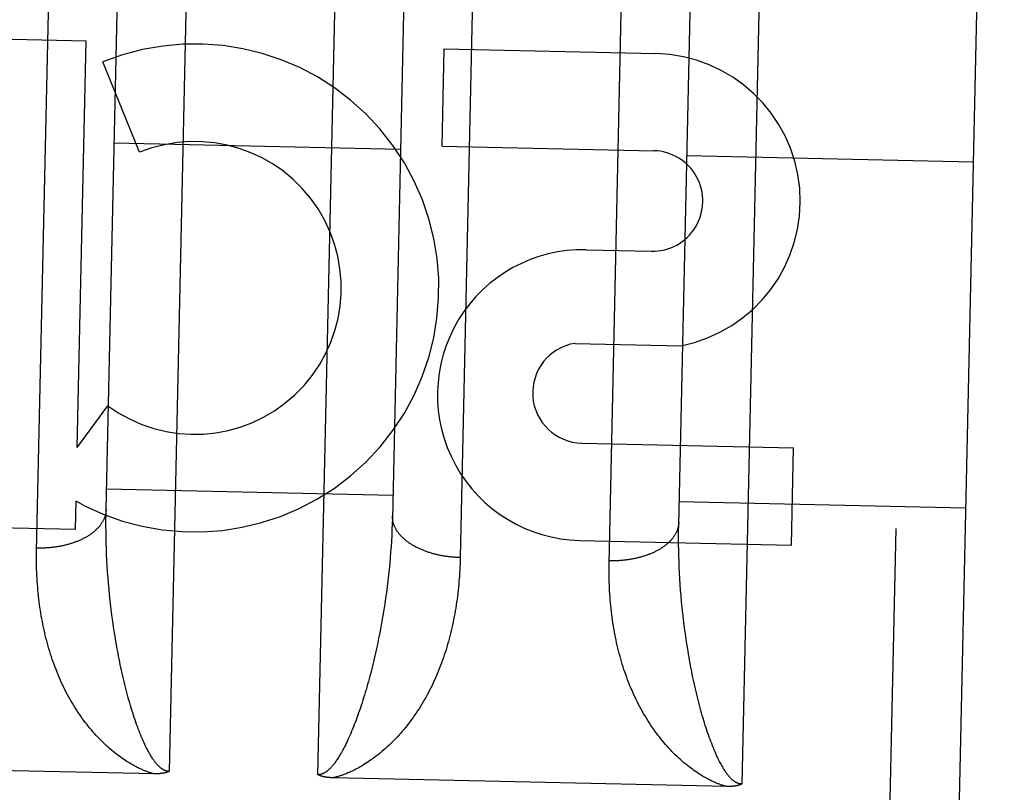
# Model space of a CAD drawing. Header units: inches. Extents: x 0 to 198, y 0 to 128.
# Tile 34 of 102: x 67.966 to 68.396, y 83.281 to 83.618. Entities that reach past the tile are written whole.
import ezdxf

# ---------------------------------------------------------------- set-up
doc = ezdxf.new("R2010")
doc.units = ezdxf.units.IN
doc.header["$LTSCALE"] = 10.8720930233
doc.header["$MEASUREMENT"] = 0
doc.linetypes.add('HIDDEN', pattern=[0.2, 0.1, -0.1])
doc.layers.add('02___PRT_ALL_AXES', color=7, linetype='CONTINUOUS')
doc.layers.add('DEFAULT_2', color=8, linetype='HIDDEN')

msp = doc.modelspace()

# ---------------------------------------------------------------- linework, layer by layer
at = {"layer": '02___PRT_ALL_AXES', "color": 8, "linetype": 'HIDDEN'}
for p, q in [((67.8391034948, 83.6120389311), (67.9951955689, 83.6085843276)), ((67.9912660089, 83.4310319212), (67.9951955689, 83.6085843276)), ((68.1504902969, 83.5626989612), (68.151429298, 83.605126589)), ((68.151429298, 83.605126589), (68.2438310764, 83.6030815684)), ((68.0185074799, 83.5599582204), (68.0024511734, 83.5994308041)), ((68.1504902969, 83.5626989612), (68.2428920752, 83.5606539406)), ((68.2133777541, 83.5174268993), (68.2418835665, 83.5167960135)), ((68.2085477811, 83.4765631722), (68.2548115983, 83.4755392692)), ((67.9912660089, 83.4310319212), (68.0046809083, 83.4492953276)), ((68.21150859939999, 83.432971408), (68.3039103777, 83.43092638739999)), ((68.3029713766, 83.3884987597), (68.3039103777, 83.43092638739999)), ((67.9904777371, 83.3954148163), (67.9907494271, 83.4076907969)), ((67.99421997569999, 83.4058406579), (67.9907494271, 83.4076907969)), ((67.83438566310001, 83.3988694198), (67.9904777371, 83.3954148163)), ((68.2105695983, 83.3905437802), (68.3029713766, 83.3884987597))]:
    msp.add_line(p, q, dxfattribs=at)
for centre, radius, start, end in [((68.042589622, 83.5007541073), 0.1065278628, 242.9957692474, 112.1348817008), ((68.2424938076, 83.5387226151), 0.0643728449, 281.0316215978, 88.80966321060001), ((68.042589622, 83.5007541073), 0.0639146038, 233.6216250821, 112.1347553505), ((68.2424067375, 83.5387245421), 0.0219347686, 268.6332962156, 88.7321464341), ((68.2119736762, 83.4539853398), 0.063457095, 88.7321464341, 268.7321464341), ((68.2119939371, 83.4549008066), 0.0219347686, 99.039149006, 268.7321464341)]:
    msp.add_arc(centre, radius, start, end, dxfattribs=at)
at = {"layer": 'DEFAULT_2', "color": 8, "linetype": 'HIDDEN'}
for p, q in [((68.0493035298, 84.1002857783), (68.0313635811, 83.28969092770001)), ((68.0963476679, 83.2882527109), (68.1142876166, 84.0988475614)), ((68.2992423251, 84.094754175), (68.2813023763, 83.2841593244)), ((68.3247307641, 82.30875296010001), (68.3642264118, 84.0933159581)), ((68.3935552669, 84.0626591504), (68.3553872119, 82.3380818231)), ((67.9734813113, 83.3858096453), (67.9811145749, 83.73094164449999)), ((68.1660929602, 83.72811321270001), (68.1584602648, 83.3830439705)), ((68.2234201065, 83.380278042), (68.2310533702, 83.72541004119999)), ((68.0038856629, 83.4039800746), (68.0106854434, 83.7111221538)), ((68.1356256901, 83.7071369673), (68.1288258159, 83.4000091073)), ((68.2538003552, 83.3972431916), (68.2606242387, 83.7055905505)), ((89.06278654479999, 83.5901306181), (42.1627865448, 83.5901306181)), ((68.0074289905, 83.5640810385), (68.1323983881, 83.5613152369)), ((68.2573677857, 83.5585494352), (68.3823371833, 83.5557836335)), ((68.0040879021, 83.4131180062), (68.12905729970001, 83.4103522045)), ((68.25402669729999, 83.4075864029), (68.3789960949, 83.4048206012)), ((68.0038425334, 83.4015662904), (68.0038856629, 83.4039800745)), ((68.0038173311, 83.3967022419), (68.0038197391, 83.3991401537)), ((68.0038197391, 83.3991401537), (68.0038425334, 83.4015662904)), ((68.1288258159, 83.4000091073), (68.1287516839, 83.3975899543)), ((68.0038353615, 83.3942531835), (68.0038173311, 83.3967022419)), ((68.0038738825, 83.3917936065), (68.0038353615, 83.3942531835)), ((68.1286566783, 83.3951596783), (68.1285407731, 83.3927188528)), ((68.1287516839, 83.3975899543), (68.1286566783, 83.3951596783)), ((68.2537547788, 83.3923910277), (68.2537673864, 83.3948231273)), ((68.2537673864, 83.3948231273), (68.2538003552, 83.3972431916)), ((68.00393294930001, 83.389324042), (68.0038738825, 83.3917936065)), ((68.1284039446, 83.3902681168), (68.12824616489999, 83.387808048)), ((68.1285407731, 83.3927188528), (68.1284039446, 83.3902681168)), ((68.2537625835, 83.3899474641), (68.2537547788, 83.3923910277)), ((68.0040126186, 83.3868450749), (68.00393294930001, 83.389324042)), ((68.0041129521, 83.38435723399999), (68.0040126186, 83.3868450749)), ((68.12824616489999, 83.387808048), (68.1280674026, 83.3853392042)), ((68.2538717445, 83.3837924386), (68.2538126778, 83.3862620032)), ((68.0042340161, 83.3818610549), (68.0041129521, 83.38435723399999)), ((68.0043758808, 83.37935709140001), (68.0042340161, 83.3818610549)), ((68.1278676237, 83.382862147), (68.1276467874, 83.3803774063)), ((68.1280674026, 83.3853392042), (68.1278676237, 83.382862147)), ((68.2539514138, 83.3813134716), (68.2538717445, 83.3837924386)), ((68.2540517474, 83.37882563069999), (68.2539514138, 83.3813134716)), ((68.0045386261, 83.376845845), (68.0043758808, 83.37935709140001)), ((68.0047223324, 83.3743279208), (68.0045386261, 83.376845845)), ((68.12740485, 83.3778855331), (68.1271417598, 83.3753870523)), ((68.1276467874, 83.3803774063), (68.12740485, 83.3778855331)), ((68.2541728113, 83.3763294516), (68.2540517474, 83.37882563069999)), ((68.0049270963, 83.371803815), (68.0047223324, 83.3743279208)), ((68.1268574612, 83.37288252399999), (68.1265518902, 83.3703724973)), ((68.1271417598, 83.3753870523), (68.1268574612, 83.37288252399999)), ((68.254314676, 83.37382548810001), (68.2541728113, 83.3763294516)), ((68.2544774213, 83.3713142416), (68.254314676, 83.37382548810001)), ((68.0051530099, 83.3692742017), (68.0049270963, 83.371803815)), ((68.0054001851, 83.3667396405), (68.0051530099, 83.3692742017)), ((68.1265518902, 83.3703724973), (68.1262249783, 83.3678575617)), ((68.2546611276, 83.3687963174), (68.2544774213, 83.3713142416)), ((68.2548658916, 83.36627221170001), (68.2546611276, 83.3687963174)), ((68.00566872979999, 83.3642008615), (68.0054001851, 83.3667396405)), ((68.1258766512, 83.3653383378), (68.125506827, 83.3628154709)), ((68.1262249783, 83.3678575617), (68.1258766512, 83.3653383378)), ((68.25509180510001, 83.3637425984), (68.2548658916, 83.36627221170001)), ((68.0064344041, 83.3578402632), (68.0061118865, 83.3603863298)), ((68.1251154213, 83.3602896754), (68.1247023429, 83.3577617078)), ((68.125506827, 83.3628154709), (68.1251154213, 83.3602896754)), ((68.2553389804, 83.3612080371), (68.25509180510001, 83.3637425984)), ((68.2556075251, 83.3586692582), (68.2553389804, 83.3612080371)), ((68.0067787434, 83.3552928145), (68.0064344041, 83.3578402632)), ((68.0071450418, 83.3527450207), (68.0067787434, 83.3552928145)), ((68.1247023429, 83.3577617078), (68.12426749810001, 83.3552324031)), ((68.0075334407, 83.35019802), (68.0071450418, 83.3527450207)), ((68.1238107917, 83.3527026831), (68.1233321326, 83.3501735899)), ((68.12426749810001, 83.3552324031), (68.1238107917, 83.3527026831)), ((68.2563731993, 83.3523086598), (68.2560506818, 83.3548547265)), ((68.2567175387, 83.3497612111), (68.2563731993, 83.3523086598)), ((68.00794407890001, 83.34765310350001), (68.0075334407, 83.35019802)), ((68.1233321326, 83.3501735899), (68.1228314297, 83.347646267)), ((68.257083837, 83.3472134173), (68.2567175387, 83.3497612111)), ((68.2574722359, 83.3446664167), (68.257083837, 83.3472134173)), ((68.2578828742, 83.34212150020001), (68.2574722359, 83.3446664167)), ((68.0249597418, 83.2886232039), (67.852975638, 83.29242867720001)), ((68.27489880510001, 83.2830915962), (68.1029144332, 83.2868970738))]:
    msp.add_line(p, q, dxfattribs=at)
for points in [[(68.0038856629, 83.4039800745), (68.0038772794, 83.4037346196), (68.003862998, 83.4034893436), (68.0038428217, 83.4032442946), (68.0038167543, 83.402999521), (68.0037848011, 83.4027550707), (68.00374696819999, 83.402510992), (68.0037032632, 83.4022673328), (68.0036536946, 83.4020241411), (68.00359827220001, 83.40178146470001), (68.0035370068, 83.4015393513), (68.0034699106, 83.40129784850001), (68.0033969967, 83.40105700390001), (68.0033182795, 83.40081686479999), (68.0032337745, 83.4005774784), (68.0031434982, 83.400338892), (68.0030474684, 83.40010115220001), (68.0029457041, 83.3998643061), (68.00283822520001, 83.39962840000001), (68.0027250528, 83.3993934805), (68.0026062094, 83.3991595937), (68.0024817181, 83.39892678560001), (68.0023516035, 83.3986951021), (68.0022158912, 83.39846458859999), (68.002074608, 83.3982352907), (68.0019277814, 83.39800725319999), (68.0017754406, 83.3977805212), (68.0016176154, 83.39755513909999), (68.00145433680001, 83.39733115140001), (68.001285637, 83.3971086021), (68.0011115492, 83.3968875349), (68.00093210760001, 83.3966679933), (68.0007473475, 83.3964500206), (68.00055730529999, 83.3962336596), (68.0003620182, 83.3960189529), (68.0001615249, 83.3958059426), (67.9999558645, 83.3955946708), (67.9997450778, 83.3953851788), (67.999529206, 83.3951775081), (67.9993082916, 83.3949716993), (67.9990823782, 83.394767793), (67.9988515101, 83.3945658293), (67.9986157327, 83.3943658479), (67.9983750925, 83.3941678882), (67.9981296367, 83.393971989), (67.9978794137, 83.393778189), (67.99762447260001, 83.3935865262), (67.9973648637, 83.3933970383), (67.9971006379, 83.39320976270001), (67.9968318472, 83.3930247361), (67.9965585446, 83.392841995), (67.9962807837, 83.39266157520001), (67.9959986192, 83.39248351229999), (67.9957121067, 83.3923078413), (67.9954213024, 83.3921345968), (67.9951262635, 83.3919638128), (67.9948270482, 83.3917955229), (67.9945237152, 83.3916297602), (67.9942163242, 83.3914665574), (67.9939049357, 83.3913059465), (67.9935896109, 83.3911479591), (67.9932704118, 83.3909926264), (67.9929474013, 83.3908399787), (67.9926206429, 83.3906900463), (67.9922902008, 83.3905428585), (67.99195614, 83.3903984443), (67.9916185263, 83.39025683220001), (67.99127742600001, 83.3901180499), (67.9909329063, 83.3899821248), (67.9905850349, 83.3898490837), (67.99023388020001, 83.3897189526), (67.9898795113, 83.38959175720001), (67.989521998, 83.3894675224), (67.9891614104, 83.3893462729), (67.9887978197, 83.3892280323), (67.98843129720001, 83.3891128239), (67.9880619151, 83.3890006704), (67.987689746, 83.388891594), (67.98731486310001, 83.3887856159), (67.9869373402, 83.3886827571), (67.9865572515, 83.3885830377), (67.9861746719, 83.3884864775), (67.9857896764, 83.3883930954), (67.9854023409, 83.38830290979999), (67.9850127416, 83.3882159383), (67.9846209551, 83.3881321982), (67.9842270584, 83.3880517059), (67.983831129, 83.3879744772), (67.9834332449, 83.38790052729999), (67.9830334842, 83.3878298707), (67.9826319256, 83.3877625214), (67.9822286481, 83.38769849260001), (67.9818237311, 83.3876377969), (67.981417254, 83.3875804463), (67.981009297, 83.3875264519), (67.98059994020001, 83.3874758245), (67.9801892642, 83.387428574), (67.97977734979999, 83.3873847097), (67.9793642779, 83.38734424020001), (67.9789501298, 83.3873071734), (67.9785349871, 83.38727351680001), (67.9781189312, 83.3872432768), (67.9777020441, 83.3872164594), (67.9772844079, 83.38719307), (67.9768661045, 83.3871731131), (67.9764472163, 83.38715659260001), (67.9760278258, 83.3871435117), (67.9756080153, 83.3871338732), (67.9751878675, 83.3871276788), (67.974767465, 83.3871249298), (67.9743468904, 83.3871256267), (67.9739262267, 83.3871297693), (67.9735055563, 83.387137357)], [(68.1584602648, 83.3830439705), (68.15803967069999, 83.3830550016), (68.15761923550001, 83.383069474), (68.157199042, 83.38308738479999), (68.1567791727, 83.3831087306), (68.1563597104, 83.3831335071), (68.1559407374, 83.3831617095), (68.1555223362, 83.38319333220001), (68.15510458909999, 83.3832283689), (68.1546875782, 83.3832668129), (68.1542713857, 83.38330865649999), (68.15385609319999, 83.3833538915), (68.1534417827, 83.38340250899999), (68.1530285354, 83.3834544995), (68.1526164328, 83.3835098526), (68.1522055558, 83.3835685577), (68.1517959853, 83.383630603), (68.1513878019, 83.3836959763), (68.1509810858, 83.3837646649), (68.150575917, 83.3838366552), (68.1501723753, 83.38391193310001), (68.14977054, 83.3839904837), (68.1493704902, 83.38407229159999), (68.14897230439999, 83.3841573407), (68.1485760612, 83.3842456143), (68.1481818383, 83.3843370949), (68.1477897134, 83.3844317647), (68.1473997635, 83.384529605), (68.1470120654, 83.3846305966), (68.1466266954, 83.3847347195), (68.1462437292, 83.3848419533), (68.1458632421, 83.384952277), (68.145485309, 83.3850656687), (68.14511000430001, 83.38518210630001), (68.1447374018, 83.38530156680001), (68.1443675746, 83.38542402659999), (68.14400059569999, 83.3855494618), (68.14363653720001, 83.38567784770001), (68.1432754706, 83.3858091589), (68.1429174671, 83.3859433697), (68.14256259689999, 83.3860804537), (68.14221093, 83.38622038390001), (68.1418625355, 83.3863631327), (68.1415174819, 83.38650867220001), (68.14117583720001, 83.3866569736), (68.1408376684, 83.3868080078), (68.1405030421, 83.38696174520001), (68.1401720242, 83.3871181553), (68.1398446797, 83.38727720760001), (68.139521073, 83.3874388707), (68.1392012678, 83.3876031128), (68.138885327, 83.3877699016), (68.1385733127, 83.3879392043), (68.1382652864, 83.3881109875), (68.13796130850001, 83.3882852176), (68.1376614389, 83.38846186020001), (68.1373657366, 83.3886408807), (68.1370742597, 83.3888222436), (68.1367870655, 83.3890059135), (68.1365042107, 83.3891918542), (68.13622575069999, 83.3893800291), (68.1359517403, 83.3895704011), (68.1356822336, 83.3897629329), (68.1354172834, 83.3899575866), (68.1351569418, 83.3901543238), (68.13490126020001, 83.390353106), (68.1346502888, 83.3905538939), (68.1344040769, 83.39075664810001), (68.134162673, 83.3909613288), (68.1339261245, 83.3911678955), (68.133694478, 83.3913763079), (68.1334677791, 83.3915865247), (68.1332460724, 83.3917985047), (68.1330294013, 83.3920122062), (68.1328178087, 83.3922275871), (68.13261133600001, 83.3924446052), (68.132410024, 83.3926632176), (68.1322139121, 83.3928833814), (68.1320230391, 83.3931050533), (68.1318374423, 83.3933281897), (68.1316571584, 83.3935527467), (68.1314822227, 83.3937786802), (68.1313126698, 83.3940059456), (68.1311485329, 83.3942344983), (68.1309898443, 83.3944642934), (68.1308366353, 83.3946952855), (68.130688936, 83.3949274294), (68.1305467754, 83.3951606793), (68.13041018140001, 83.39539498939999), (68.1302791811, 83.3956303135), (68.1301538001, 83.3958666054), (68.1300340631, 83.3961038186), (68.1299199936, 83.3963419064), (68.12981161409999, 83.3965808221), (68.1297089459, 83.3968205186), (68.1296120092, 83.3970609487), (68.12952082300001, 83.3973020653), (68.1294354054, 83.3975438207), (68.129355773, 83.3977861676), (68.1292819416, 83.3980290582), (68.1292139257, 83.3982724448), (68.1291517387, 83.3985162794), (68.12909539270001, 83.3987605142), (68.1290448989, 83.399005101), (68.1290002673, 83.39924999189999), (68.12896150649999, 83.3994951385), (68.1289286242, 83.3997404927), (68.12890162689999, 83.3999860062), (68.1288805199, 83.4002316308), (68.12886530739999, 83.400477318), (68.12885599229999, 83.4007230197), (68.1288525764, 83.4009686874), (68.1288550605, 83.4012142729)], [(68.2538244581, 83.3984484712), (68.2538160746, 83.3982030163), (68.2538017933, 83.3979577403), (68.2537816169, 83.3977126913), (68.2537555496, 83.3974679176), (68.2537235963, 83.3972234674), (68.2536857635, 83.3969793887), (68.2536420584, 83.3967357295), (68.2535924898, 83.3964925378), (68.2535370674, 83.3962498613), (68.2534758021, 83.3960077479), (68.2534087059, 83.39576624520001), (68.253335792, 83.3955254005), (68.25325707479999, 83.39528526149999), (68.2531725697, 83.3950458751), (68.2530822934, 83.39480728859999), (68.2529862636, 83.39456954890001), (68.25288449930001, 83.3943327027), (68.2527770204, 83.3940967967), (68.2526638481, 83.3938618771), (68.2525450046, 83.3936279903), (68.2524205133, 83.3933951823), (68.2522903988, 83.3931634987), (68.25215468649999, 83.39293298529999), (68.2520134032, 83.3927036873), (68.2518665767, 83.39247564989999), (68.2517142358, 83.3922489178), (68.2515564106, 83.39202353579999), (68.251393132, 83.39179954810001), (68.25122443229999, 83.3915769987), (68.2510503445, 83.3913559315), (68.2508709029, 83.39113639), (68.25068614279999, 83.3909184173), (68.2504961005, 83.3907020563), (68.2503008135, 83.3904873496), (68.2501003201, 83.3902743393), (68.24989465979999, 83.39006306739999), (68.249683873, 83.3898535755), (68.2494680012, 83.3896459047), (68.2492470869, 83.389440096), (68.2490211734, 83.3892361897), (68.24879030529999, 83.389034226), (68.248554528, 83.3888342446), (68.24831388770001, 83.3886362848), (68.248068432, 83.3884403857), (68.2478182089, 83.3882465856), (68.2475632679, 83.3880549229), (68.24730365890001, 83.387865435), (68.2470394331, 83.3876781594), (68.2467706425, 83.3874931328), (68.2464973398, 83.3873103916), (68.246219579, 83.3871299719), (68.24593741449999, 83.38695190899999), (68.24565090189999, 83.386776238), (68.2453600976, 83.3866029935), (68.2450650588, 83.3864322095), (68.2447658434, 83.3862639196), (68.2444625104, 83.38609815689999), (68.24415511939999, 83.3859349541), (68.2438437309, 83.3857743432), (68.2435284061, 83.3856163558), (68.2432092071, 83.385461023), (68.2428861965, 83.3853083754), (68.2425594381, 83.38515844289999), (68.24222899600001, 83.3850112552), (68.24189493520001, 83.384866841), (68.2415573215, 83.38472522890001), (68.2412162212, 83.3845864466), (68.2408717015, 83.3844505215), (68.2405238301, 83.3843174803), (68.2401726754, 83.3841873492), (68.2398183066, 83.38406015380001), (68.2394607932, 83.3839359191), (68.2391002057, 83.3838146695), (68.23873661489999, 83.38369642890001), (68.2383700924, 83.3835812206), (68.2380007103, 83.3834690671), (68.2376285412, 83.3833599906), (68.2372536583, 83.3832540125), (68.2368761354, 83.3831511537), (68.2364960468, 83.3830514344), (68.2361134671, 83.3829548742), (68.2357284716, 83.3828614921), (68.23534113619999, 83.3827713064), (68.2349515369, 83.382684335), (68.2345597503, 83.3826005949), (68.23416585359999, 83.3825201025), (68.2337699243, 83.3824428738), (68.23337204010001, 83.3823689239), (68.2329722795, 83.3822982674), (68.2325707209, 83.3822309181), (68.2321674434, 83.38216688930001), (68.2317625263, 83.3821061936), (68.2313560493, 83.382048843), (68.23094809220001, 83.3819948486), (68.2305387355, 83.3819442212), (68.2301280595, 83.3818969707), (68.229716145, 83.3818531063), (68.2293030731, 83.3818126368), (68.22888892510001, 83.3817755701), (68.2284737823, 83.3817419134), (68.2280577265, 83.3817116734), (68.2276408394, 83.3816848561), (68.22722320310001, 83.3816614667), (68.2268048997, 83.3816415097), (68.2263860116, 83.3816249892), (68.225966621, 83.3816119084), (68.2255468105, 83.3816022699), (68.2251266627, 83.3815960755), (68.22470626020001, 83.38159332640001), (68.2242856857, 83.3815940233), (68.2238650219, 83.381598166), (68.2234443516, 83.3816057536)], [(68.2538126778, 83.3862620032), (68.2537741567, 83.3887215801), (68.2537625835, 83.3899474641)], [(68.0016549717, 83.3031889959), (68.0009363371, 83.3039203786), (68.0002241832, 83.30466486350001), (67.9995184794, 83.3054226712), (67.9988193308, 83.3061937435), (67.9981268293, 83.3069780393), (67.9974409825, 83.30777569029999), (67.9967618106, 83.30858677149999), (67.9960893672, 83.3094113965), (67.995423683, 83.3102496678), (67.9947648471, 83.3111016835), (67.994112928, 83.3119675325), (67.9934680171, 83.31284733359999), (67.9928302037, 83.31374117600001), (67.9921995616, 83.3146492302), (67.9915761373, 83.3155716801), (67.9909601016, 83.316508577), (67.9903514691, 83.3174602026), (67.9897507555, 83.3184260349), (67.989158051, 83.31940628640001), (67.9885746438, 83.3203989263), (67.9880017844, 83.3214020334), (67.9874396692, 83.32241513), (67.98688893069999, 83.3234370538), (67.98634950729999, 83.3244677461), (67.9858215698, 83.3255067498), (67.9853050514, 83.3265540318), (67.9847999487, 83.3276094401), (67.9843062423, 83.32867285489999), (67.9838239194, 83.329744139), (67.9833529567, 83.3308231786), (67.9828933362, 83.3319098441), (67.9824450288, 83.3330040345), (67.9820080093, 83.3341056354), (67.9815822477, 83.3352145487), (67.981167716, 83.3363306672), (67.9807643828, 83.33745389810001), (67.9803722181, 83.3385841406), (67.97999119, 83.3397213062), (67.9796212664, 83.3408653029), (67.979262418, 83.342016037), (67.97891461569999, 83.3431734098), (67.9785778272, 83.3443373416), (67.9782520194, 83.3455077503), (67.9779371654, 83.34668454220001), (67.9776332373, 83.3478676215), (67.9773402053, 83.3490569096), (67.9770580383, 83.3502523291), (67.9767867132, 83.35145377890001), (67.9765262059, 83.3526611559), (67.9762764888, 83.3538743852), (67.9760375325, 83.3550933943), (67.97580931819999, 83.3563180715), (67.9755918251, 83.3575483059), (67.9753850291, 83.35878401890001), (67.9751889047, 83.3600251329), (67.975003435, 83.3612715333), (67.9748286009, 83.3625231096), (67.974664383, 83.3637797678), (67.9745107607, 83.36504141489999), (67.9743677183, 83.3663079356), (67.9742352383, 83.3675792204), (67.9741133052, 83.36885515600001), (67.97400190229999, 83.3701356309), (67.973901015, 83.3714205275), (67.9738106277, 83.37270973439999), (67.9737307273, 83.3740031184), (67.9736612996, 83.37530054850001), (67.9736023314, 83.3766019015), (67.9735538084, 83.3779070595), (67.9735157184, 83.3792158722), (67.97348804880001, 83.3805281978), (67.9734707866, 83.3818438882), (67.9734639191, 83.3831627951), (67.9734674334, 83.3844847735), (67.9734813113, 83.3858096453)], [(68.1584602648, 83.3830439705), (68.1584257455, 83.38171648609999), (68.1583809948, 83.3803922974), (68.1583260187, 83.379071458), (68.1582608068, 83.37775414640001), (68.1581853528, 83.3764405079), (68.1580996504, 83.37513069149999), (68.1580036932, 83.3738248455), (68.157897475, 83.3725231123), (68.15778099, 83.37122564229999), (68.1576542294, 83.3699325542), (68.1575171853, 83.3686439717), (68.1573698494, 83.367360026), (68.1572122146, 83.3660808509), (68.15704427, 83.3648065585), (68.1568660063, 83.3635372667), (68.15667741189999, 83.3622730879), (68.15647847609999, 83.3610141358), (68.15626918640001, 83.3597605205), (68.15604953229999, 83.3585123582), (68.1558194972, 83.35726974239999), (68.1555790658, 83.356032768), (68.1553282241, 83.35480154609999), (68.1550669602, 83.35357619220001), (68.1547952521, 83.3523567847), (68.154513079, 83.3511434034), (68.1542204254, 83.3499361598), (68.1539172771, 83.3487351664), (68.153603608, 83.3475404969), (68.1532793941, 83.34635222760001), (68.1529446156, 83.34517046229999), (68.1525992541, 83.343995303), (68.1522432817, 83.3428268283), (68.1518766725, 83.34166511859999), (68.1514994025, 83.3405102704), (68.1511114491, 83.3393623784), (68.1507127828, 83.3382215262), (68.15030337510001, 83.3370877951), (68.14988320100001, 83.3359612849), (68.14945223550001, 83.3348420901), (68.1490104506, 83.3337303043), (68.14855781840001, 83.3326260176), (68.14809431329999, 83.3315293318), (68.1476199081, 83.3304403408), (68.1471345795, 83.3293591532), (68.1466383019, 83.3282858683), (68.1461310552, 83.3272206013), (68.14561281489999, 83.32616345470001), (68.1450835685, 83.3251145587), (68.144543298, 83.32407402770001), (68.14399199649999, 83.3230419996), (68.1434296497, 83.3220185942), (68.1428562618, 83.3210039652), (68.1422717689, 83.3199981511), (68.1416763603, 83.3190015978), (68.14106997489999, 83.3180143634), (68.1404532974, 83.31703758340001), (68.1398265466, 83.3160717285), (68.1391910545, 83.3151186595), (68.1385481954, 83.3141803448), (68.1378980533, 83.3132565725), (68.1372411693, 83.3123478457), (68.13657754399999, 83.3114538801), (68.1359073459, 83.3105746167), (68.1352306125, 83.3097098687), (68.1345474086, 83.3088594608), (68.1338578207, 83.3080233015), (68.1331619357, 83.3072012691), (68.13245981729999, 83.3063932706), (68.1317515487, 83.3055992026), (68.1310371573, 83.3048189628), (68.1303166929, 83.3040524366), (68.1295901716, 83.3032995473), (68.1288575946, 83.3025601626), (68.12811905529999, 83.3018343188), (68.1273746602, 83.3011220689), (68.1266243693, 83.30042319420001)], [(68.2515937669, 83.2976573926), (68.2508751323, 83.29838877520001), (68.2501629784, 83.29913326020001), (68.2494572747, 83.2998910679), (68.2487581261, 83.3006621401), (68.2480656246, 83.301446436), (68.2473797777, 83.30224408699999), (68.2467006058, 83.3030551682), (68.2460281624, 83.3038797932), (68.2453624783, 83.3047180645), (68.2447036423, 83.3055700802), (68.2440517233, 83.3064359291), (68.2434068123, 83.30731573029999), (68.2427689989, 83.30820957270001), (68.2421383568, 83.30911762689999), (68.2415149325, 83.31004007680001), (68.2408988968, 83.31097697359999), (68.2402902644, 83.3119285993), (68.23968955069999, 83.3128944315), (68.2390968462, 83.31387468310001), (68.2385134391, 83.314867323), (68.23794057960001, 83.31587043), (68.2373784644, 83.3168835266), (68.2368277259, 83.3179054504), (68.2362883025, 83.31893614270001), (68.235760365, 83.3199751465), (68.2352438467, 83.3210224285), (68.23473874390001, 83.3220778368), (68.2342450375, 83.32314125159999), (68.2337627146, 83.3242125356), (68.2332917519, 83.3252915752), (68.23283213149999, 83.3263782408), (68.232383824, 83.3274724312), (68.2319468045, 83.32857403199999), (68.2315210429, 83.3296829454), (68.2311065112, 83.3307990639), (68.230703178, 83.33192229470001), (68.2303110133, 83.33305253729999), (68.2299299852, 83.3341897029), (68.2295600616, 83.3353336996), (68.2292012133, 83.3364844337), (68.228853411, 83.3376418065), (68.2285166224, 83.3388057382), (68.2281908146, 83.339976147), (68.2278759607, 83.34115293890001), (68.2275720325, 83.3423360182), (68.2272790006, 83.3435253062), (68.22699683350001, 83.3447207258), (68.22672550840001, 83.34592217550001), (68.2264650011, 83.34712955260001), (68.22621528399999, 83.3483427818), (68.22597632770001, 83.349561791), (68.2257481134, 83.3507864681), (68.22553062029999, 83.3520167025), (68.2253238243, 83.35325241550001), (68.2251277, 83.3544935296), (68.2249422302, 83.3557399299), (68.2247673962, 83.3569915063), (68.2246031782, 83.3582481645), (68.22444955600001, 83.35950981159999), (68.2243065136, 83.36077633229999), (68.2241740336, 83.3620476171), (68.2240521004, 83.36332355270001), (68.2239406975, 83.36460402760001), (68.22383981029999, 83.36588892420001), (68.223749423, 83.36717813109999), (68.2236695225, 83.368471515), (68.2236000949, 83.36976894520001), (68.2235411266, 83.3710702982), (68.2234926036, 83.3723754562), (68.2234545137, 83.3736842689), (68.223426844, 83.3749965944), (68.2234095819, 83.3763122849), (68.2234027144, 83.3776311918), (68.2234062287, 83.3789531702), (68.2234201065, 83.380278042)], [(68.0061118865, 83.3603863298), (68.0058110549, 83.3629300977), (68.00566872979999, 83.3642008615)], [(68.2560506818, 83.3548547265), (68.2557498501, 83.3573984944), (68.2556075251, 83.3586692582)], [(68.0168363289, 83.3112174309), (68.016491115, 83.31221854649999), (68.016149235, 83.3132338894), (68.0158107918, 83.3142638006), (68.0154757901, 83.3153078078), (68.01514427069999, 83.31636554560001), (68.0148162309, 83.3174369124), (68.0144916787, 83.3185217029), (68.0141706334, 83.3196197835), (68.0138531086, 83.320730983), (68.0135391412, 83.3218551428), (68.01322876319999, 83.32299207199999), (68.01292201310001, 83.3241416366), (68.01261893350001, 83.3253036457), (68.0123195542, 83.3264780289), (68.0120238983, 83.3276647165), (68.0117320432, 83.3288634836), (68.0114439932, 83.3300743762), (68.0111599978, 83.3312964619), (68.01088008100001, 83.3325296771), (68.0106048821, 83.33377128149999), (68.0103349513, 83.33501857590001), (68.01007040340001, 83.3362708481), (68.0098115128, 83.337526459), (68.0095582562, 83.33878522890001), (68.0093107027, 83.3400464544), (68.0090688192, 83.3413099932), (68.0088325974, 83.3425755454), (68.0086020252, 83.3438428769), (68.0083770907, 83.345111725), (68.0081577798, 83.3463818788), (68.00794407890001, 83.34765310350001)], [(68.1228314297, 83.347646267), (68.12230860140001, 83.34512201), (68.1220388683, 83.3438614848), (68.1217635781, 83.34260227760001), (68.1214827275, 83.3413446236), (68.1211963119, 83.3400887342), (68.1209043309, 83.3388348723), (68.1206067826, 83.3375832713), (68.1203036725, 83.3363342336), (68.1199949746, 83.3350879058), (68.1196807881, 83.3338449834), (68.1193610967, 83.3326056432), (68.1190362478, 83.3313715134), (68.1187063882, 83.3301433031), (68.1183721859, 83.3289236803), (68.1180343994, 83.3277153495), (68.1176930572, 83.3265183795), (68.1173484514, 83.3253336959), (68.1170005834, 83.3241612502), (68.1166495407, 83.32300126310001), (68.11629534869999, 83.32185380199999), (68.1159380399, 83.3207189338), (68.1155776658, 83.3195968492), (68.1152142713, 83.3184876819), (68.1148478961, 83.3173916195), (68.11447858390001, 83.3163088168), (68.11410635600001, 83.3152394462), (68.11373123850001, 83.3141836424), (68.11335324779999, 83.3131416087), (68.11297238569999, 83.3121134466), (68.1125887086, 83.3110995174), (68.112202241, 83.3101002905), (68.1118130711, 83.3091154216)], [(68.2667751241, 83.3056858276), (68.2664299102, 83.30668694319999), (68.26608803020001, 83.3077022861), (68.2657495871, 83.3087321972), (68.2654145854, 83.3097762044), (68.2650830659, 83.3108339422), (68.26475502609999, 83.311905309), (68.2644304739, 83.3129900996), (68.2641094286, 83.3140881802), (68.2637919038, 83.3151993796), (68.26347793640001, 83.3163235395), (68.2631675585, 83.3174604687), (68.2628608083, 83.3186100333), (68.2625577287, 83.3197720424), (68.2622583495, 83.3209464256), (68.26196269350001, 83.32213311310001), (68.26167083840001, 83.3233318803), (68.2613827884, 83.3245427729), (68.261098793, 83.32576485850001), (68.2608188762, 83.3269980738), (68.26054367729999, 83.3282396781), (68.26027374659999, 83.32948697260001), (68.2600091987, 83.3307392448), (68.25975030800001, 83.3319948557), (68.2594970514, 83.3332536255), (68.2592494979, 83.3345148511), (68.25900761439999, 83.3357783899), (68.2587713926, 83.3370439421), (68.2585408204, 83.3383112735), (68.2583158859, 83.3395801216), (68.258096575, 83.3408502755), (68.2578828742, 83.34212150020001)], [(68.0313635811, 83.28969092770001), (68.0313097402, 83.28969242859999), (68.03125577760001, 83.2896945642), (68.0312017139, 83.2896973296), (68.03114748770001, 83.2897007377), (68.03109306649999, 83.2897047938), (68.0310383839, 83.28970951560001), (68.0309833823, 83.2897149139), (68.0309280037, 83.2897210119), (68.0308721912, 83.2897278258), (68.0308158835, 83.28973538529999), (68.030759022, 83.2897437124), (68.0307015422, 83.2897528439), (68.0306433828, 83.2897628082), (68.0305844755, 83.28977365), (68.0305247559, 83.289785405), (68.0304641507, 83.2897981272), (68.0304025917, 83.2898118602), (68.03033999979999, 83.2898266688), (68.0302763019, 83.2898426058), (68.03021141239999, 83.2898597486), (68.0301452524, 83.2898781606), (68.030077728, 83.2898979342), (68.0300087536, 83.2899191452), (68.0299382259, 83.2899419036), (68.0298660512, 83.2899663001), (68.029792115, 83.2899924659), (68.0297163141, 83.2900205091), (68.0296385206, 83.2900505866), (68.0295586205, 83.2900828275), (68.0294764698, 83.2901174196), (68.02939194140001, 83.2901545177), (68.0293048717, 83.2901943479), (68.02921512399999, 83.2902370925), (68.02912249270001, 83.2902830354), (68.0290267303, 83.29033244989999), (68.0289278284, 83.2903855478), (68.028825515, 83.2904426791), (68.0287203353, 83.2905037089), (68.0286126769, 83.2905686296), (68.0285027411, 83.2906374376), (68.028390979, 83.290710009), (68.028277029, 83.2907867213), (68.0281607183, 83.2908678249), (68.0280419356, 83.2909535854), (68.0279205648, 83.2910442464), (68.0277964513, 83.2911401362), (68.0276694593, 83.291241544), (68.0275394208, 83.2913488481), (68.0274061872, 83.2914623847), (68.0272695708, 83.29158259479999), (68.02712940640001, 83.29170987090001), (68.0269854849, 83.2918447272), (68.0268376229, 83.2919876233), (68.0266855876, 83.2921391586), (68.0265291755, 83.2922998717), (68.0263681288, 83.2924704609), (68.0262022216, 83.2926515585), (68.0260311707, 83.2928439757), (68.0258547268, 83.2930484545), (68.0256725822, 83.2932659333), (68.0254844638, 83.293497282), (68.0252900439, 83.2937435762), (68.0250890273, 83.294005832), (68.0248810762, 83.29428526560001), (68.0246658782, 83.2945830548), (68.0244431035, 83.2949005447), (68.0242124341, 83.2952390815), (68.0239735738, 83.295600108), (68.0237262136, 83.2959851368), (68.0234701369, 83.296395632), (68.0232050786, 83.2968332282), (68.022930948, 83.297299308), (68.0226475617, 83.297795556), (68.0223550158, 83.298323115), (68.0220532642, 83.2988835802), (68.02174263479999, 83.2994776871), (68.0214232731, 83.30010675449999), (68.0210957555, 83.3007709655), (68.0207604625, 83.3014711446), (68.0204181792, 83.3022068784), (68.02006950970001, 83.3029783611), (68.0197153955, 83.30378458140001), (68.0193564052, 83.3046255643), (68.0189942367, 83.3054981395), (68.0186300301, 83.3064004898), (68.0182658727, 83.30732776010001), (68.0179040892, 83.3082741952), (68.0175448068, 83.309239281), (68.0171889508, 83.310219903), (68.0168363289, 83.3112174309)], [(68.1118130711, 83.3091154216), (68.11141958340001, 83.3081416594), (68.1110256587, 83.3071894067), (68.1106311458, 83.3062573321), (68.11023695, 83.3053477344), (68.10984326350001, 83.3044609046), (68.1094521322, 83.3036010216), (68.1090654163, 83.3027716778), (68.10868402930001, 83.3019738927), (68.1083093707, 83.3012097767), (68.10794190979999, 83.3004791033), (68.1075824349, 83.2997824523), (68.10723138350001, 83.299119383), (68.10688940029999, 83.298490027), (68.10655662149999, 83.2978933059), (68.106233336, 83.29732862), (68.1059196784, 83.2967949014), (68.1056158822, 83.296291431), (68.1053218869, 83.2958168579), (68.105037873, 83.2953703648), (68.1047632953, 83.2949499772), (68.1044977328, 83.29455403), (68.10424092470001, 83.2941811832), (68.1039924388, 83.2938299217), (68.103752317, 83.29349943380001), (68.1035205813, 83.2931889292), (68.1032968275, 83.29289707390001), (68.10308085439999, 83.2926228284), (68.10287203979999, 83.2923647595), (68.1026697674, 83.2921214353), (68.1024737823, 83.2918920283), (68.102283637, 83.291675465), (68.1020992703, 83.2914712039), (68.1019205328, 83.2912785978), (68.10174722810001, 83.2910970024), (68.1015792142, 83.2909258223), (68.1014161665, 83.2907643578), (68.1012577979, 83.2906119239), (68.1011038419, 83.29046795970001), (68.1009539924, 83.2903318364), (68.100808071, 83.2902031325), (68.1006658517, 83.2900813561), (68.1005271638, 83.289966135), (68.1003917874, 83.2898570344), (68.1002596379, 83.2897537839), (68.1001306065, 83.2896560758), (68.1000045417, 83.2895636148), (68.0998813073, 83.2894760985), (68.0997607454, 83.2893932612), (68.09964261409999, 83.2893147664), (68.0995270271, 83.2892405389), (68.0994139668, 83.2891704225), (68.099303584, 83.2891043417), (68.099196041, 83.2890422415), (68.0990912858, 83.2889839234), (68.0989893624, 83.28892924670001), (68.0988901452, 83.2888779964), (68.098793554, 83.2888299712), (68.0986994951, 83.2887849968), (68.0986078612, 83.28874287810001), (68.0985186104, 83.28870348), (68.09843167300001, 83.2886666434), (68.0983470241, 83.288632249), (68.0982646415, 83.2886001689), (68.0981844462, 83.2885702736), (68.0981063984, 83.2885424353), (68.09803035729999, 83.2885165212), (68.0979562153, 83.2884923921), (68.0978838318, 83.2884699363), (68.0978130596, 83.2884490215), (68.0977438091, 83.2884295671), (68.0976759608, 83.2884114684), (68.0976094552, 83.2883946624), (68.0975442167, 83.28837907), (68.097480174, 83.288364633), (68.097417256, 83.2883512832), (68.0973553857, 83.2883389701), (68.0972944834, 83.28832763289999), (68.0972344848, 83.2883172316), (68.0971753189, 83.288307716), (68.0971169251, 83.28829905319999), (68.09705924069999, 83.288291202), (68.0970021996, 83.2882841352), (68.0969457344, 83.2882778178), (68.0968897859, 83.2882722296), (68.0968342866, 83.28826734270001), (68.0967791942, 83.28826314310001), (68.096724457, 83.28825961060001), (68.0966700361, 83.288256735), (68.0966158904, 83.288254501), (68.09656197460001, 83.2882529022), (68.096508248, 83.2882519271), (68.0964546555, 83.2882515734), (68.0964011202, 83.2882518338), (68.0963476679, 83.2882527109)], [(68.2813023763, 83.2841593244), (68.2812485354, 83.28416082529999), (68.2811945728, 83.2841629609), (68.2811405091, 83.2841657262), (68.2810862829, 83.2841691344), (68.2810318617, 83.2841731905), (68.28097717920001, 83.28417791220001), (68.2809221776, 83.2841833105), (68.2808667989, 83.2841894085), (68.2808109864, 83.2841962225), (68.28075467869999, 83.28420378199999), (68.28069781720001, 83.2842121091), (68.2806403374, 83.2842212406), (68.280582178, 83.2842312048), (68.2805232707, 83.2842420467), (68.2804635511, 83.2842538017), (68.28040294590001, 83.2842665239), (68.28034138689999, 83.28428025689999), (68.280278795, 83.2842950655), (68.2802150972, 83.2843110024), (68.2801502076, 83.2843281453), (68.2800840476, 83.2843465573), (68.2800165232, 83.2843663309), (68.2799475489, 83.2843875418), (68.27987702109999, 83.2844103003), (68.2798048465, 83.2844346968), (68.2797309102, 83.2844608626), (68.27965510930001, 83.2844889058), (68.2795773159, 83.2845189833), (68.2794974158, 83.2845512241), (68.279415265, 83.2845858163), (68.2793307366, 83.28462291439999), (68.279243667, 83.2846627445), (68.2791539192, 83.28470548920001), (68.2790612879, 83.2847514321), (68.2789655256, 83.28480084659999), (68.2788666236, 83.2848539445), (68.2787643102, 83.2849110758), (68.2786591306, 83.2849721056), (68.27855147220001, 83.2850370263), (68.27844153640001, 83.2851058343), (68.2783297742, 83.2851784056), (68.2782158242, 83.2852551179), (68.27809951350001, 83.2853362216), (68.2779807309, 83.285421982), (68.2778593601, 83.2855126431), (68.2777352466, 83.2856085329), (68.2776082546, 83.2857099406), (68.2774782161, 83.2858172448), (68.2773449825, 83.2859307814), (68.27720836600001, 83.28605099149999), (68.2770682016, 83.28617826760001), (68.2769242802, 83.2863131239), (68.2767764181, 83.28645602), (68.2766243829, 83.2866075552), (68.2764679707, 83.2867682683), (68.276306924, 83.2869388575), (68.2761410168, 83.2871199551), (68.2759699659, 83.2873123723), (68.2757935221, 83.2875168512), (68.2756113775, 83.28773433), (68.2754232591, 83.2879656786), (68.2752288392, 83.2882119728), (68.2750278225, 83.2884742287), (68.2748198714, 83.28875366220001), (68.27460467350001, 83.2890514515), (68.2743818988, 83.2893689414), (68.27415122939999, 83.2897074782), (68.273912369, 83.2900685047), (68.2736650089, 83.2904535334), (68.2734089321, 83.2908640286), (68.2731438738, 83.2913016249), (68.27286974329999, 83.2917677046), (68.27258635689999, 83.2922639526), (68.2722938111, 83.2927915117), (68.2719920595, 83.2933519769), (68.2716814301, 83.29394608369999), (68.2713620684, 83.2945751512), (68.2710345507, 83.29523936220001), (68.2706992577, 83.2959395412), (68.2703569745, 83.2966752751), (68.2700083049, 83.2974467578), (68.2696541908, 83.29825297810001), (68.2692952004, 83.299093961), (68.26893303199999, 83.2999665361), (68.2685688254, 83.3008688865), (68.2682046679, 83.30179615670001), (68.2678428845, 83.3027425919), (68.267483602, 83.3037076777), (68.267127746, 83.3046882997), (68.2667751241, 83.3056858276)], [(68.0247432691, 83.28862714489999), (68.0244984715, 83.2886926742), (68.02424736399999, 83.2887622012), (68.02398996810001, 83.2888356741), (68.0237262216, 83.2889133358), (68.0234562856, 83.2889952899), (68.02317951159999, 83.2890819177), (68.0228954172, 83.2891735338), (68.02260366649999, 83.2892704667), (68.0223039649, 83.2893730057), (68.0219957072, 83.2894816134), (68.0216784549, 83.2895966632), (68.0213514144, 83.28971875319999), (68.021013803, 83.2898484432), (68.02066515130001, 83.2899862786), (68.0203047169, 83.29013288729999), (68.0199325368, 83.290288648), (68.01954865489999, 83.2904539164), (68.0191523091, 83.2906294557), (68.01874331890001, 83.2908157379), (68.0183199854, 83.29101409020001), (68.0178808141, 83.2912256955), (68.0174250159, 83.2914516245), (68.0169508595, 83.2916933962), (68.0164596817, 83.2919510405), (68.015952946, 83.2922244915), (68.0154285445, 83.2925156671), (68.0148849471, 83.2928261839), (68.0143218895, 83.2931571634), (68.0137383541, 83.2935101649), (68.0131350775, 83.2938857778), (68.0125122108, 83.2942849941), (68.01187049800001, 83.2947083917), (68.0112105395, 83.29515671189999), (68.0105329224, 83.2956306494), (68.0098376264, 83.2961314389), (68.0091270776, 83.2966583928), (68.0084033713, 83.2972111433), (68.0076674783, 83.29778991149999), (68.0069194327, 83.2983958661), (68.0061641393, 83.29902578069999), (68.00540564, 83.29967725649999), (68.0046465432, 83.300348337), (68.0038903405, 83.301036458), (68.003138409, 83.3017403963), (68.0023936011, 83.3024575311), (68.0016549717, 83.3031889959)], [(68.1266243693, 83.30042319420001), (68.1258541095, 83.299725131), (68.1250783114, 83.299041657), (68.1242959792, 83.2983716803), (68.12351008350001, 83.2977176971), (68.12272206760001, 83.2970808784), (68.1219355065, 83.2964636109), (68.1211530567, 83.29586770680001), (68.12037890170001, 83.2952954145), (68.1196181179, 83.2947497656), (68.1188706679, 83.2942295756), (68.11813750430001, 83.2937345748), (68.1174207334, 83.2932650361), (68.1167227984, 83.2928215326), (68.11604364, 83.29240284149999), (68.1153838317, 83.2920082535), (68.1147439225, 83.2916369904), (68.11412461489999, 83.2912884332), (68.113526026, 83.2909615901), (68.1129488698, 83.2906558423), (68.11239206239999, 83.2903696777), (68.111855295, 83.29010199), (68.1113369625, 83.2898512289), (68.11083487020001, 83.28961557), (68.110350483, 83.289395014), (68.1098851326, 83.2891894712), (68.10943702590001, 83.2889975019), (68.1090053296, 83.2888180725), (68.1085884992, 83.2886500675), (68.1081847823, 83.2884922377), (68.1077939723, 83.2883441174), (68.1074152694, 83.28820497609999), (68.1070487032, 83.2880744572), (68.106694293, 83.2879521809), (68.1063512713, 83.2878375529), (68.1060191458, 83.28773004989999), (68.1056971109, 83.2876291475), (68.1053843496, 83.2875342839), (68.1050804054, 83.2874451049), (68.1047846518, 83.28736117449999), (68.1044967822, 83.2872822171), (68.10421644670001, 83.2872079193), (68.10394314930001, 83.2871379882), (68.1036762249, 83.2870720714), (68.10341583, 83.28701005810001), (68.1031618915, 83.2869517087), (68.1029144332, 83.2868970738)], [(68.27468206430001, 83.28309554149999), (68.2744372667, 83.28316107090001), (68.2741861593, 83.2832305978), (68.27392876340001, 83.2833040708), (68.27366501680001, 83.2833817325), (68.2733950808, 83.2834636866), (68.2731183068, 83.2835503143), (68.2728342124, 83.2836419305), (68.2725424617, 83.2837388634), (68.2722427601, 83.2838414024), (68.2719345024, 83.28395001), (68.27161725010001, 83.2840650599), (68.2712902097, 83.28418714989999), (68.2709525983, 83.2843168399), (68.2706039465, 83.28445467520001), (68.2702435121, 83.28460128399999), (68.269871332, 83.2847570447), (68.2694874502, 83.2849223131), (68.26909110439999, 83.2850978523), (68.2686821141, 83.2852841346), (68.2682587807, 83.2854824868), (68.2678196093, 83.2856940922), (68.2673638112, 83.2859200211), (68.26688965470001, 83.2861617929), (68.266398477, 83.2864194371), (68.2658917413, 83.2866928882), (68.2653673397, 83.2869840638), (68.2648237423, 83.2872945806), (68.26426068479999, 83.2876255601), (68.2636771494, 83.2879785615), (68.26307387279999, 83.2883541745), (68.262451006, 83.2887533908), (68.2618092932, 83.2891767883), (68.2611493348, 83.2896251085), (68.2604717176, 83.2900990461), (68.2597764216, 83.2905998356), (68.2590658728, 83.2911267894), (68.2583421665, 83.2916795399), (68.2576062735, 83.29225830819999), (68.2568582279, 83.2928642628), (68.25610293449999, 83.29349417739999), (68.2553444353, 83.29414565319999), (68.25458533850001, 83.2948167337), (68.2538291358, 83.2955048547), (68.2530772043, 83.296208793), (68.2523323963, 83.2969259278), (68.2515937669, 83.2976573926)], [(68.0313635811, 83.28969092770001), (68.0312755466, 83.2896466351), (68.0311856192, 83.2896032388), (68.0310938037, 83.2895607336), (68.0310000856, 83.2895191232), (68.0309044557, 83.2894784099), (68.03080690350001, 83.2894385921), (68.0307074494, 83.2893996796), (68.0306059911, 83.2893616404), (68.0305024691, 83.2893244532), (68.03039677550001, 83.2892880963), (68.0302887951, 83.2892525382), (68.03017849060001, 83.2892177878), (68.03006579, 83.2891838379), (68.0299506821, 83.2891507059), (68.0298331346, 83.28911840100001), (68.0297131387, 83.2890869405), (68.0295906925, 83.2890563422), (68.0294657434, 83.2890266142), (68.0293382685, 83.2889977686), (68.0292081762, 83.2889698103), (68.0290753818, 83.2889427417), (68.02893984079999, 83.2889165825), (68.028801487, 83.288891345), (68.0286603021, 83.2888670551), (68.0285162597, 83.28884373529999), (68.0283693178, 83.2888214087), (68.0282194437, 83.2888000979), (68.0280665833, 83.2887798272), (68.0279106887, 83.2887606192), (68.0277517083, 83.2887425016), (68.027589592, 83.2887254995), (68.0274242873, 83.2887096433), (68.0272557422, 83.2886949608), (68.0270839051, 83.2886814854), (68.0269087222, 83.2886692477), (68.026730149, 83.2886582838), (68.0265481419, 83.2886486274), (68.02636264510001, 83.2886403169), (68.0261736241, 83.2886333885), (68.0259809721, 83.2886278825), (68.02578461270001, 83.2886238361), (68.025584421, 83.2886212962), (68.0253802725, 83.28862030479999), (68.0251720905, 83.2886209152), (68.0249597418, 83.2886232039)], [(68.10291443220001, 83.28689707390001), (68.10269832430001, 83.286902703), (68.10248629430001, 83.2869098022), (68.10227838, 83.28691839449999), (68.1020744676, 83.2869284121), (68.10187448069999, 83.2869398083), (68.10167834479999, 83.2869525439), (68.1014859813, 83.2869665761), (68.1012973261, 83.286981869), (68.1011123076, 83.2869983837), (68.10093087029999, 83.2870160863), (68.1007529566, 83.2870349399), (68.1005785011, 83.2870549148), (68.1004074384, 83.287075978), (68.1002397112, 83.28709810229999), (68.1000752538, 83.28712125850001), (68.0999140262, 83.2871454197), (68.0997559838, 83.2871705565), (68.0996010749, 83.287196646), (68.0994492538, 83.2872236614), (68.0993004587, 83.28725158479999), (68.0991546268, 83.2872803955), (68.0990117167, 83.28731007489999), (68.0988716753, 83.2873406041), (68.0987344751, 83.2873719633), (68.0986000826, 83.2874041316), (68.09846846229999, 83.28743709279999), (68.0983395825, 83.2874708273), (68.09821339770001, 83.2875053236), (68.0980898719, 83.2875405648), (68.0979689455, 83.2875765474), (68.09785056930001, 83.2876132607), (68.0977346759, 83.2876507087), (68.09762120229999, 83.2876888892), (68.0975100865, 83.2877278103), (68.0974012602, 83.2877674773), (68.097294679, 83.2878078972), (68.097190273, 83.2878490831), (68.0970880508, 83.2878910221), (68.0969879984, 83.2879337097), (68.09689011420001, 83.2879771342), (68.0967943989, 83.28802128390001), (68.096700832, 83.2880661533), (68.0966094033, 83.28811173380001), (68.096520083, 83.28815802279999), (68.09643283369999, 83.2882050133), (68.0963476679, 83.2882527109)], [(68.2813023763, 83.2841593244), (68.28121636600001, 83.2841160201), (68.28112818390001, 83.2840734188), (68.2810378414, 83.28403151), (68.2809453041, 83.2839903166), (68.2808505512, 83.2839498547), (68.2807535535, 83.283910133), (68.2806542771, 83.2838711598), (68.280552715, 83.28383295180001), (68.2804488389, 83.2837955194), (68.2803426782, 83.2837588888), (68.28023424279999, 83.2837230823), (68.2801235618, 83.2836881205), (68.2800106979, 83.2836540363), (68.2798955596, 83.2836208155), (68.2797781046, 83.2835884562), (68.2796582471, 83.2835569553), (68.27953591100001, 83.2835263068), (68.27941102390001, 83.2834965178), (68.2792834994, 83.2834675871), (68.2791533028, 83.2834395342), (68.2790203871, 83.283412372), (68.27888470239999, 83.2833861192), (68.2787461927, 83.2833607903), (68.27860482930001, 83.2833364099), (68.2784605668, 83.2833129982), (68.2783133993, 83.28329058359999), (68.2781633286, 83.2832691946), (68.27801028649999, 83.28324885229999), (68.277854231, 83.2832295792), (68.2776950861, 83.2832114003), (68.2775327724, 83.283194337), (68.2773672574, 83.2831784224), (68.2771984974, 83.2831636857), (68.2770264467, 83.28315016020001), (68.2768510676, 83.2831378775), (68.2766722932, 83.2831268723), (68.2764900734, 83.2831171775), (68.2763043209, 83.2831088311), (68.2761149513, 83.28310186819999), (68.27592190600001, 83.2830963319), (68.27572513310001, 83.28309226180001), (68.2755245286, 83.2830897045), (68.2753199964, 83.2830887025), (68.27511146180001, 83.283089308), (68.27489880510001, 83.2830915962)]]:
    msp.add_lwpolyline(points, dxfattribs=at)

doc.saveas('drawing.dxf')
